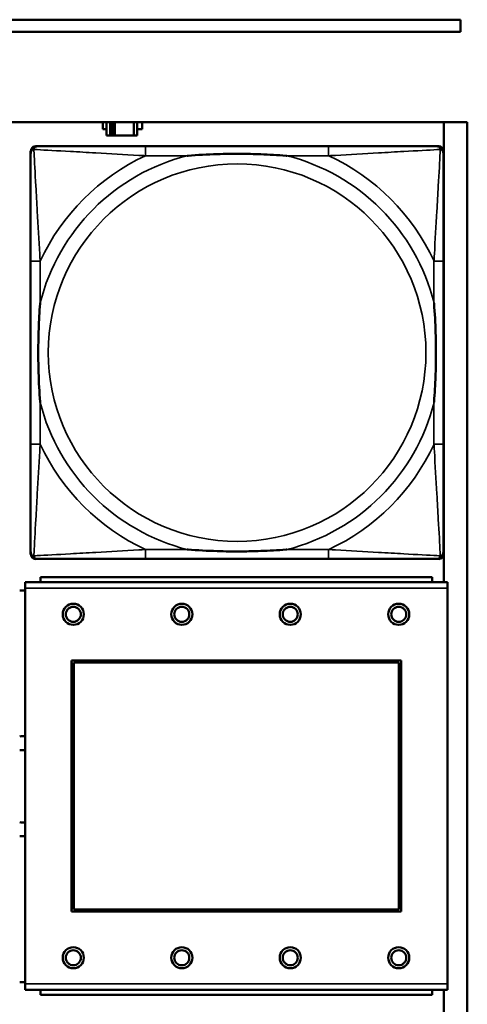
# Model space of a CAD drawing. Header units: inches. Extents: x 0.2 to 58.8, y 1.7 to 68.8.
# Tile 104 of 256: x 38.611 to 39.353, y 45.852 to 47.486. Entities that reach past the tile are written whole.
import ezdxf

# ---------------------------------------------------------------- set-up
doc = ezdxf.new("R2010")
doc.units = ezdxf.units.IN
doc.header["$MEASUREMENT"] = 0
doc.layers.add('Visible (ANSI)', color=7, linetype='Continuous', lineweight=50)
doc.layers.add('Visible Narrow (ANSI)', color=7, linetype='Continuous', lineweight=35)

msp = doc.modelspace()

# ---------------------------------------------------------------- linework, layer by layer
at = {"layer": 'Visible (ANSI)'}
for p, q in [((31.955, 47.4863), (39.342, 47.4863)), ((39.342, 47.4863), (39.342, 47.4663)), ((39.342, 47.4663), (31.955, 47.4663)), ((22.2594, 47.3163), (39.3535, 47.3163)), ((38.7484, 47.3048), (38.7484, 47.3163)), ((38.7549, 47.3163), (38.7549, 47.2943)), ((38.7607, 47.2943), (38.7607, 47.3163)), ((38.7647, 47.2943), (38.7647, 47.3163)), ((38.7688, 47.3163), (38.7688, 47.2943)), ((38.8001, 47.3163), (38.8001, 47.2943)), ((38.8059, 47.2943), (38.8059, 47.3163)), ((38.814, 47.3163), (38.814, 47.3048)), ((39.3144, 47.3163), (39.3144, 46.553)), ((39.3535, 47.3163), (39.3535, 45.1116)), ((38.7549, 47.3048), (38.7484, 47.3048)), ((38.7549, 47.2943), (38.7607, 47.2943)), ((38.7647, 47.2943), (38.7607, 47.2943)), ((38.7688, 47.2943), (38.7647, 47.2943)), ((38.8001, 47.2943), (38.7688, 47.2943)), ((38.8001, 47.2943), (38.8059, 47.2943)), ((38.814, 47.3048), (38.8059, 47.3048)), ((38.6289, 46.599), (38.6289, 47.2683)), ((38.6368, 47.2762), (38.6408, 47.2762)), ((39.1234, 47.2762), (38.8195, 47.2762)), ((39.3022, 47.2762), (39.3061, 47.2762)), ((39.314, 47.2683), (39.314, 47.2644)), ((38.6289, 47.0857), (38.6289, 46.7817)), ((39.314, 46.7817), (39.314, 47.0857)), ((39.3061, 46.5912), (38.6368, 46.5912)), ((38.8195, 46.5912), (39.1234, 46.5912)), ((39.314, 46.603), (39.314, 46.599)), ((39.2952, 46.561), (38.6452, 46.561)), ((38.6452, 46.553), (38.6452, 46.561)), ((39.2952, 46.561), (39.2952, 46.553)), ((39.3207, 46.553), (38.6197, 46.553)), ((38.6197, 46.543), (38.6197, 46.553)), ((38.6197, 46.543), (38.6197, 45.886)), ((39.3207, 46.553), (39.3207, 46.543)), ((39.3207, 45.886), (39.3207, 46.543)), ((38.6197, 46.539), (38.6107, 46.539)), ((38.6967, 46.006), (38.6967, 46.423)), ((38.6967, 46.423), (39.2437, 46.423)), ((38.7003, 46.4194), (39.2401, 46.4194)), ((38.7003, 46.0096), (38.7003, 46.4194)), ((39.2401, 46.4194), (39.2401, 46.0096)), ((39.2437, 46.423), (39.2437, 46.006)), ((39.2437, 46.006), (38.6967, 46.006)), ((39.2401, 46.0096), (38.7003, 46.0096)), ((38.6107, 45.889), (38.6197, 45.889)), ((38.6197, 45.876), (38.6197, 45.886)), ((38.6197, 45.876), (39.3207, 45.876)), ((38.6452, 45.876), (38.6452, 45.868)), ((39.2952, 45.868), (39.2952, 45.876)), ((39.3144, 45.876), (39.3144, 45.1116)), ((39.3207, 45.886), (39.3207, 45.876)), ((39.2952, 45.868), (38.6452, 45.868))]:
    msp.add_line(p, q, dxfattribs=at)
for centre, radius in [((38.6997, 46.4994), 0.0175), ((38.6997, 46.4994), 0.0125), ((38.8797, 46.4994), 0.0175), ((38.8797, 46.4994), 0.0125), ((39.0597, 46.4994), 0.0175), ((39.0597, 46.4994), 0.0125), ((39.2397, 46.4994), 0.0175), ((39.2397, 46.4994), 0.0125), ((38.6997, 45.9294), 0.0175), ((38.6997, 45.9294), 0.0125), ((38.8797, 45.9294), 0.0175), ((38.8797, 45.9294), 0.0125), ((39.0597, 45.9294), 0.0175), ((39.0597, 45.9294), 0.0125), ((39.2397, 45.9294), 0.0175), ((39.2397, 45.9294), 0.0125)]:
    msp.add_circle(centre, radius, dxfattribs=at)
for centre, radius, start, end in [((38.6408, 47.2644), 0.0118, 90, 180), ((38.6368, 47.2683), 0.00787, 90, 180), ((39.3022, 47.2644), 0.0118, 0, 90), ((39.3061, 47.2683), 0.00787, 0, 90), ((38.6408, 46.603), 0.0118, 180, 270), ((38.6368, 46.599), 0.00787, 180, 270), ((39.3022, 46.603), 0.0118, 270, 360), ((39.3061, 46.599), 0.00787, 270, 0), ((38.6154, 46.214), 0.083, 87.058, 93.2739), ((38.6154, 46.214), 0.06, 85.9286, 94.5311), ((38.6154, 46.214), 0.06, 265.4689, 274.0714), ((38.6154, 46.214), 0.083, 266.7261, 272.942)]:
    msp.add_arc(centre, radius, start, end, dxfattribs=at)
for points, knots in [([(38.6289, 47.2644), (38.6289, 47.2495), (38.6289, 47.2079), (38.6289, 47.1673), (38.6289, 47.1407), (38.6289, 47.1129), (38.6289, 47.0857)], [-0.5252205, -0.5252205, -0.5252205, -0.5252205, -0.20743, -0.20743, -0.20743, 0, 0, 0, 0]), ([(38.8195, 47.2762), (38.8159, 47.2762), (38.8123, 47.2762), (38.8087, 47.2762), (38.7755, 47.2762), (38.7418, 47.2762), (38.711, 47.2762), (38.684, 47.2762), (38.6585, 47.2762), (38.645, 47.2762), (38.6434, 47.2762), (38.642, 47.2762), (38.6408, 47.2762)], [0, 0, 0, 0, 0.0272471, 0.0272471, 0.0272471, 0.2790553, 0.2790553, 0.2790553, 0.4988354, 0.4988354, 0.4988354, 0.5252205, 0.5252205, 0.5252205, 0.5252205]), ([(38.8887, 47.2605), (38.8892, 47.2605), (38.8896, 47.2605), (38.9061, 47.2618), (38.9222, 47.2626), (38.9451, 47.2633), (38.9518, 47.2635), (38.961, 47.2636), (38.9635, 47.2636), (38.9675, 47.2636), (38.9691, 47.2636), (38.9723, 47.2636), (38.9738, 47.2636), (38.9774, 47.2636), (38.9794, 47.2636), (38.9856, 47.2636), (38.9897, 47.2635), (38.9995, 47.2633), (39.0051, 47.2631), (39.0248, 47.2624), (39.0389, 47.2616), (39.0533, 47.2605), (39.0538, 47.2605), (39.0542, 47.2605)], [-0.416114, -0.416114, -0.416114, -0.416114, -0.4127691, -0.4127691, -0.2896446, -0.2896446, -0.2388934, -0.2388934, -0.2201881, -0.2201881, -0.2080204, -0.2080204, -0.196499, -0.196499, -0.1809939, -0.1809939, -0.149741, -0.149741, -0.1073162, -0.1073162, 0, 0, 0.0033356, 0.0033356, 0.0033356, 0.0033356]), ([(39.3022, 47.2762), (39.2873, 47.2762), (39.2457, 47.2762), (39.205, 47.2762), (39.1785, 47.2762), (39.1506, 47.2762), (39.1234, 47.2762)], [-0.5252205, -0.5252205, -0.5252205, -0.5252205, -0.20743, -0.20743, -0.20743, 0, 0, 0, 0]), ([(39.314, 47.0857), (39.314, 47.0892), (39.314, 47.0928), (39.314, 47.0964), (39.314, 47.1296), (39.314, 47.1633), (39.314, 47.1942), (39.314, 47.2211), (39.314, 47.2467), (39.314, 47.2601), (39.314, 47.2617), (39.314, 47.2632), (39.314, 47.2644)], [0, 0, 0, 0, 0.0272471, 0.0272471, 0.0272471, 0.2790553, 0.2790553, 0.2790553, 0.4988354, 0.4988354, 0.4988354, 0.5252205, 0.5252205, 0.5252205, 0.5252205]), ([(38.6447, 46.851), (38.6447, 46.8514), (38.6446, 46.8518), (38.6434, 46.8683), (38.6425, 46.8844), (38.6418, 46.9073), (38.6417, 46.914), (38.6416, 46.9232), (38.6415, 46.9257), (38.6415, 46.9298), (38.6415, 46.9314), (38.6415, 46.9345), (38.6415, 46.936), (38.6415, 46.9396), (38.6415, 46.9416), (38.6416, 46.9478), (38.6417, 46.952), (38.6419, 46.9617), (38.642, 46.9673), (38.6427, 46.9871), (38.6435, 47.0011), (38.6446, 47.0156), (38.6447, 47.016), (38.6447, 47.0164)], [-0.416114, -0.416114, -0.416114, -0.416114, -0.4127691, -0.4127691, -0.2896446, -0.2896446, -0.2388934, -0.2388934, -0.2201881, -0.2201881, -0.2080204, -0.2080204, -0.196499, -0.196499, -0.1809939, -0.1809939, -0.149741, -0.149741, -0.1073162, -0.1073162, 0, 0, 0.0033356, 0.0033356, 0.0033356, 0.0033356]), ([(39.2982, 47.0164), (39.2983, 47.016), (39.2983, 47.0156), (39.2995, 46.9991), (39.3004, 46.983), (39.3011, 46.9601), (39.3013, 46.9534), (39.3014, 46.9442), (39.3014, 46.9417), (39.3014, 46.9376), (39.3014, 46.936), (39.3014, 46.9329), (39.3014, 46.9314), (39.3014, 46.9278), (39.3014, 46.9257), (39.3013, 46.9196), (39.3013, 46.9154), (39.3011, 46.9057), (39.3009, 46.9001), (39.3002, 46.8803), (39.2994, 46.8663), (39.2983, 46.8518), (39.2983, 46.8514), (39.2982, 46.851)], [-0.416114, -0.416114, -0.416114, -0.416114, -0.4127691, -0.4127691, -0.2896446, -0.2896446, -0.2388934, -0.2388934, -0.2201881, -0.2201881, -0.2080204, -0.2080204, -0.196499, -0.196499, -0.1809939, -0.1809939, -0.149741, -0.149741, -0.1073162, -0.1073162, 0, 0, 0.0033356, 0.0033356, 0.0033356, 0.0033356]), ([(38.6289, 46.7817), (38.6289, 46.7545), (38.6289, 46.7267), (38.6289, 46.7001), (38.6289, 46.6595), (38.6289, 46.6179), (38.6289, 46.603)], [3.9382945, 3.9382945, 3.9382945, 3.9382945, 4.1457245, 4.1457245, 4.1457245, 4.463515, 4.463515, 4.463515, 4.463515]), ([(39.314, 46.603), (39.314, 46.6179), (39.314, 46.6595), (39.314, 46.7001), (39.314, 46.7267), (39.314, 46.7545), (39.314, 46.7817)], [-0.5252205, -0.5252205, -0.5252205, -0.5252205, -0.20743, -0.20743, -0.20743, 0, 0, 0, 0]), ([(39.0542, 46.6069), (39.0538, 46.6069), (39.0533, 46.6069), (39.0389, 46.6058), (39.0248, 46.605), (39.0051, 46.6043), (38.9995, 46.6041), (38.9897, 46.6039), (38.9856, 46.6038), (38.9794, 46.6038), (38.9774, 46.6038), (38.9738, 46.6038), (38.9723, 46.6038), (38.9691, 46.6038), (38.9675, 46.6038), (38.9635, 46.6038), (38.961, 46.6038), (38.9518, 46.6039), (38.9451, 46.6041), (38.9222, 46.6048), (38.9061, 46.6056), (38.8896, 46.6069), (38.8892, 46.6069), (38.8887, 46.6069)], [-0.4149464, -0.4149464, -0.4149464, -0.4149464, -0.41162, -0.41162, -0.3046026, -0.3046026, -0.2622958, -0.2622958, -0.23113, -0.23113, -0.215668, -0.215668, -0.2041787, -0.2041787, -0.1920448, -0.1920448, -0.1733916, -0.1733916, -0.1227817, -0.1227817, 0, 0, 0.0033356, 0.0033356, 0.0033356, 0.0033356]), ([(38.6408, 46.5912), (38.6556, 46.5912), (38.6972, 46.5912), (38.7379, 46.5912), (38.7644, 46.5912), (38.7923, 46.5912), (38.8195, 46.5912)], [-0.5252205, -0.5252205, -0.5252205, -0.5252205, -0.20743, -0.20743, -0.20743, 0, 0, 0, 0]), ([(39.1234, 46.5912), (39.1506, 46.5912), (39.1785, 46.5912), (39.205, 46.5912), (39.2457, 46.5912), (39.2873, 46.5912), (39.3022, 46.5912)], [3.9382945, 3.9382945, 3.9382945, 3.9382945, 4.1457245, 4.1457245, 4.1457245, 4.463515, 4.463515, 4.463515, 4.463515])]:
    msp.add_open_spline(points, degree=3, knots=knots, dxfattribs=at)
at = {"layer": 'Visible Narrow (ANSI)'}
for p, q in [((38.8195, 47.2762), (38.8195, 47.2605)), ((38.8195, 47.2605), (38.8887, 47.2605)), ((39.0542, 47.2605), (39.1234, 47.2605)), ((39.1234, 47.2762), (39.1234, 47.2605)), ((38.6447, 47.0857), (38.6289, 47.0857)), ((38.6447, 47.0164), (38.6447, 47.0857)), ((39.314, 47.0857), (39.2982, 47.0857)), ((39.2982, 47.0857), (39.2982, 47.0164)), ((38.6447, 46.7817), (38.6447, 46.851)), ((39.2982, 46.851), (39.2982, 46.7817)), ((38.6447, 46.7817), (38.6289, 46.7817)), ((39.314, 46.7817), (39.2982, 46.7817)), ((38.8195, 46.6069), (38.8195, 46.5912)), ((38.8887, 46.6069), (38.8195, 46.6069)), ((39.1234, 46.6069), (39.0542, 46.6069)), ((39.1234, 46.6069), (39.1234, 46.5912)), ((38.6197, 46.543), (39.3207, 46.543)), ((39.3207, 45.886), (38.6197, 45.886))]:
    msp.add_line(p, q, dxfattribs=at)
msp.add_circle((38.9715, 46.9337), 0.3133, dxfattribs=at)
for radius, start, end in [(0.3371, 104.2103, 165.7897), (0.3604, 114.9407, 155.0593), (0.3371, 14.2103, 75.7897), (0.3604, 24.9407, 65.0593), (0.3371, 194.2103, 255.7897), (0.3371, 284.2103, 345.7897), (0.3604, 204.9407, 245.0593), (0.3604, 294.9407, 335.0593)]:
    msp.add_arc((38.9715, 46.9337), radius, start, end, dxfattribs=at)
for points, knots in [([(38.6289, 47.2644), (38.6289, 47.265), (38.629, 47.2656), (38.6293, 47.2666), (38.6294, 47.267), (38.6298, 47.2677), (38.6299, 47.2679), (38.6302, 47.2683), (38.6303, 47.2684), (38.6306, 47.2688), (38.6309, 47.2691), (38.6316, 47.2697), (38.6321, 47.27), (38.6331, 47.2705), (38.6336, 47.2708), (38.6342, 47.2709)], [-0.02627331, -0.02627331, -0.02627331, -0.02627331, -0.02158775, -0.02158775, -0.01736415, -0.01736415, -0.0147244, -0.0147244, -0.01307456, -0.01307456, -0.00977487, -0.00977487, -0.00449537, -0.00449537, 0.00012419, 0.00012419, 0.00012419, 0.00012419]), ([(38.6342, 47.2709), (38.6344, 47.2715), (38.6346, 47.2721), (38.6352, 47.2731), (38.6355, 47.2736), (38.6361, 47.2743), (38.6364, 47.2746), (38.6368, 47.2749), (38.6369, 47.275), (38.6373, 47.2753), (38.6375, 47.2754), (38.6382, 47.2757), (38.6386, 47.2759), (38.6396, 47.2761), (38.6401, 47.2762), (38.6408, 47.2762)], [-0.00012419, -0.00012419, -0.00012419, -0.00012419, 0.00449537, 0.00449537, 0.00977487, 0.00977487, 0.01307456, 0.01307456, 0.0147244, 0.0147244, 0.01736415, 0.01736415, 0.02158775, 0.02158775, 0.02627331, 0.02627331, 0.02627331, 0.02627331]), ([(38.6447, 47.0857), (38.6445, 47.0894), (38.6443, 47.0932), (38.6428, 47.1205), (38.6413, 47.1447), (38.6391, 47.1826), (38.6383, 47.1966), (38.6363, 47.2318), (38.6352, 47.252), (38.6344, 47.2674), (38.6343, 47.2692), (38.6342, 47.2709)], [0, 0, 0, 0, 0.0278591, 0.0278591, 0.201273, 0.201273, 0.3066357, 0.3066357, 0.475216, 0.475216, 0.5007189, 0.5007189, 0.5007189, 0.5007189]), ([(38.6342, 47.2709), (38.6359, 47.2708), (38.6378, 47.2707), (38.6532, 47.2699), (38.6733, 47.2688), (38.7085, 47.2669), (38.7226, 47.266), (38.7604, 47.2638), (38.7846, 47.2624), (38.812, 47.2609), (38.8158, 47.2607), (38.8195, 47.2605)], [-0.5007189, -0.5007189, -0.5007189, -0.5007189, -0.475216, -0.475216, -0.3066357, -0.3066357, -0.201273, -0.201273, -0.0278591, -0.0278591, 0, 0, 0, 0]), ([(39.1234, 47.2605), (39.1272, 47.2607), (39.1309, 47.2609), (39.1583, 47.2624), (39.1825, 47.2638), (39.2203, 47.266), (39.2344, 47.2669), (39.2696, 47.2688), (39.2897, 47.2699), (39.3052, 47.2707), (39.307, 47.2708), (39.3087, 47.2709)], [0, 0, 0, 0, 0.0278591, 0.0278591, 0.201273, 0.201273, 0.3066357, 0.3066357, 0.475216, 0.475216, 0.5007189, 0.5007189, 0.5007189, 0.5007189]), ([(39.3087, 47.2709), (39.3086, 47.2692), (39.3085, 47.2674), (39.3077, 47.252), (39.3066, 47.2318), (39.3046, 47.1966), (39.3038, 47.1826), (39.3016, 47.1447), (39.3002, 47.1205), (39.2986, 47.0932), (39.2984, 47.0894), (39.2982, 47.0857)], [-0.5007189, -0.5007189, -0.5007189, -0.5007189, -0.475216, -0.475216, -0.3066357, -0.3066357, -0.201273, -0.201273, -0.0278591, -0.0278591, 0, 0, 0, 0]), ([(39.3022, 47.2762), (39.3028, 47.2762), (39.3033, 47.2761), (39.3043, 47.2759), (39.3048, 47.2757), (39.3054, 47.2754), (39.3057, 47.2753), (39.306, 47.275), (39.3062, 47.2749), (39.3066, 47.2746), (39.3068, 47.2743), (39.3074, 47.2736), (39.3078, 47.2731), (39.3083, 47.2721), (39.3085, 47.2715), (39.3087, 47.2709)], [-0.02627331, -0.02627331, -0.02627331, -0.02627331, -0.02158775, -0.02158775, -0.01736415, -0.01736415, -0.0147244, -0.0147244, -0.01307456, -0.01307456, -0.00977487, -0.00977487, -0.00449537, -0.00449537, 0.00012419, 0.00012419, 0.00012419, 0.00012419]), ([(39.3087, 47.2709), (39.3093, 47.2708), (39.3098, 47.2705), (39.3109, 47.27), (39.3114, 47.2697), (39.3121, 47.2691), (39.3123, 47.2688), (39.3127, 47.2684), (39.3128, 47.2683), (39.313, 47.2679), (39.3132, 47.2677), (39.3135, 47.267), (39.3137, 47.2666), (39.3139, 47.2656), (39.314, 47.265), (39.314, 47.2644)], [-0.00012419, -0.00012419, -0.00012419, -0.00012419, 0.00449537, 0.00449537, 0.00977487, 0.00977487, 0.01307456, 0.01307456, 0.0147244, 0.0147244, 0.01736415, 0.01736415, 0.02158775, 0.02158775, 0.02627331, 0.02627331, 0.02627331, 0.02627331]), ([(38.6342, 46.5965), (38.6343, 46.5982), (38.6344, 46.6), (38.6352, 46.6154), (38.6363, 46.6356), (38.6383, 46.6708), (38.6391, 46.6848), (38.6413, 46.7227), (38.6428, 46.7469), (38.6443, 46.7742), (38.6445, 46.778), (38.6447, 46.7817)], [-4.4390134, -4.4390134, -4.4390134, -4.4390134, -4.4135105, -4.4135105, -4.2449302, -4.2449302, -4.1395675, -4.1395675, -3.9661536, -3.9661536, -3.9382945, -3.9382945, -3.9382945, -3.9382945]), ([(39.2982, 46.7817), (39.2984, 46.778), (39.2986, 46.7742), (39.3002, 46.7469), (39.3016, 46.7227), (39.3038, 46.6848), (39.3046, 46.6708), (39.3066, 46.6356), (39.3077, 46.6154), (39.3085, 46.6), (39.3086, 46.5982), (39.3087, 46.5965)], [0, 0, 0, 0, 0.0278591, 0.0278591, 0.201273, 0.201273, 0.3066357, 0.3066357, 0.475216, 0.475216, 0.5007189, 0.5007189, 0.5007189, 0.5007189]), ([(38.8195, 46.6069), (38.8158, 46.6067), (38.812, 46.6065), (38.7846, 46.605), (38.7604, 46.6036), (38.7226, 46.6014), (38.7085, 46.6005), (38.6733, 46.5986), (38.6532, 46.5975), (38.6378, 46.5967), (38.6359, 46.5966), (38.6342, 46.5965)], [0, 0, 0, 0, 0.0278591, 0.0278591, 0.201273, 0.201273, 0.3066357, 0.3066357, 0.475216, 0.475216, 0.5007189, 0.5007189, 0.5007189, 0.5007189]), ([(39.3087, 46.5965), (39.307, 46.5966), (39.3052, 46.5967), (39.2897, 46.5975), (39.2696, 46.5986), (39.2344, 46.6005), (39.2203, 46.6014), (39.1825, 46.6036), (39.1583, 46.605), (39.1309, 46.6065), (39.1272, 46.6067), (39.1234, 46.6069)], [-4.4390134, -4.4390134, -4.4390134, -4.4390134, -4.4135105, -4.4135105, -4.2449302, -4.2449302, -4.1395675, -4.1395675, -3.9661536, -3.9661536, -3.9382945, -3.9382945, -3.9382945, -3.9382945]), ([(38.6342, 46.5965), (38.6336, 46.5966), (38.6331, 46.5969), (38.6321, 46.5974), (38.6316, 46.5977), (38.6309, 46.5983), (38.6306, 46.5986), (38.6303, 46.599), (38.6302, 46.5991), (38.6299, 46.5995), (38.6298, 46.5997), (38.6294, 46.6004), (38.6293, 46.6008), (38.629, 46.6018), (38.6289, 46.6024), (38.6289, 46.603)], [-0.00012419, -0.00012419, -0.00012419, -0.00012419, 0.00449537, 0.00449537, 0.00977487, 0.00977487, 0.01307456, 0.01307456, 0.0147244, 0.0147244, 0.01736415, 0.01736415, 0.02158775, 0.02158775, 0.02627331, 0.02627331, 0.02627331, 0.02627331]), ([(38.6408, 46.5912), (38.6401, 46.5912), (38.6396, 46.5913), (38.6386, 46.5915), (38.6382, 46.5917), (38.6375, 46.592), (38.6373, 46.5921), (38.6369, 46.5924), (38.6368, 46.5925), (38.6364, 46.5928), (38.6361, 46.5931), (38.6355, 46.5938), (38.6352, 46.5943), (38.6346, 46.5953), (38.6344, 46.5959), (38.6342, 46.5965)], [-0.02627331, -0.02627331, -0.02627331, -0.02627331, -0.02158775, -0.02158775, -0.01736415, -0.01736415, -0.0147244, -0.0147244, -0.01307456, -0.01307456, -0.00977487, -0.00977487, -0.00449537, -0.00449537, 0.00012419, 0.00012419, 0.00012419, 0.00012419]), ([(39.3087, 46.5965), (39.3085, 46.5959), (39.3083, 46.5953), (39.3078, 46.5943), (39.3074, 46.5938), (39.3068, 46.5931), (39.3066, 46.5928), (39.3062, 46.5925), (39.306, 46.5924), (39.3057, 46.5921), (39.3054, 46.592), (39.3048, 46.5917), (39.3043, 46.5915), (39.3033, 46.5913), (39.3028, 46.5912), (39.3022, 46.5912)], [-0.00012419, -0.00012419, -0.00012419, -0.00012419, 0.00449537, 0.00449537, 0.00977487, 0.00977487, 0.01307456, 0.01307456, 0.0147244, 0.0147244, 0.01736415, 0.01736415, 0.02158775, 0.02158775, 0.02627331, 0.02627331, 0.02627331, 0.02627331]), ([(39.314, 46.603), (39.314, 46.6024), (39.3139, 46.6018), (39.3137, 46.6008), (39.3135, 46.6004), (39.3132, 46.5997), (39.313, 46.5995), (39.3128, 46.5991), (39.3127, 46.599), (39.3123, 46.5986), (39.3121, 46.5983), (39.3114, 46.5977), (39.3109, 46.5974), (39.3098, 46.5969), (39.3093, 46.5966), (39.3087, 46.5965)], [-0.02627331, -0.02627331, -0.02627331, -0.02627331, -0.02158775, -0.02158775, -0.01736415, -0.01736415, -0.0147244, -0.0147244, -0.01307456, -0.01307456, -0.00977487, -0.00977487, -0.00449537, -0.00449537, 0.00012419, 0.00012419, 0.00012419, 0.00012419])]:
    msp.add_open_spline(points, degree=3, knots=knots, dxfattribs=at)

doc.saveas('drawing.dxf')
